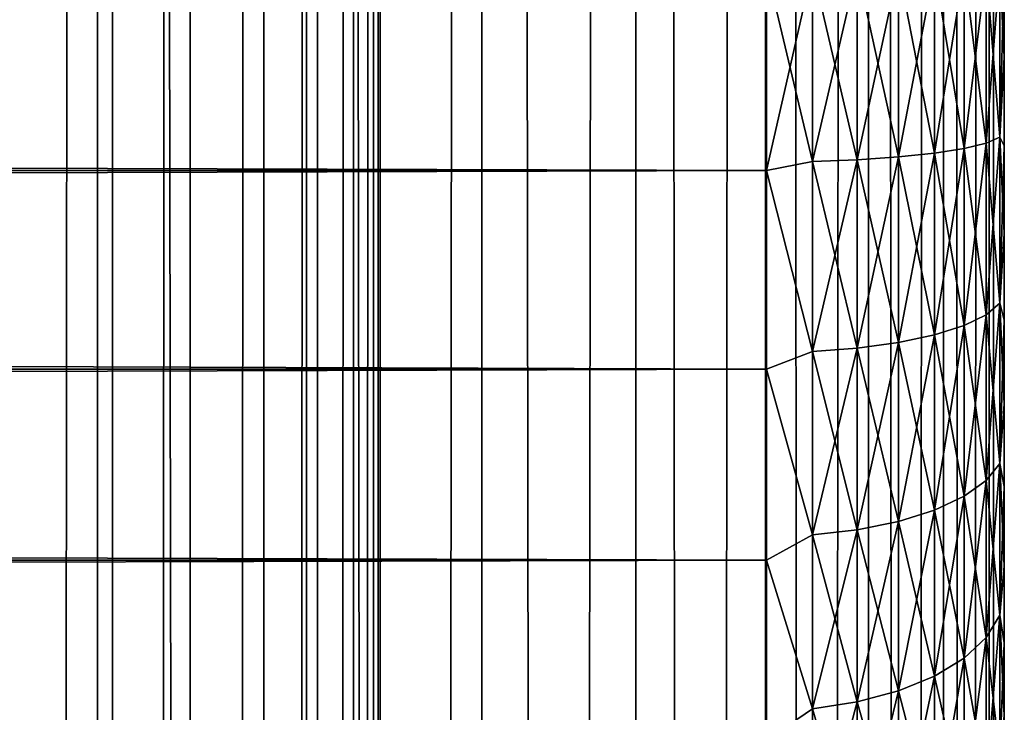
# Model space of a CAD drawing. Extents: x -265 to 265, y 0 to 1027.
# Tile 256 of 256: x 256.72 to 265, y 713.74 to 719.57. Entities that reach past the tile are written whole.
import ezdxf

# ---------------------------------------------------------------- set-up
doc = ezdxf.new("R2010")
doc.units = 0
doc.header["$LTSCALE"] = 41.718519
for name, color, linetype in [('103', 7, 'CONTINUOUS'), ('104', 7, 'CONTINUOUS'), ('17', 7, 'CONTINUOUS'), ('20', 7, 'CONTINUOUS'), ('24', 7, 'CONTINUOUS')]:
    doc.layers.add(name, color=color, linetype=linetype)

msp = doc.modelspace()

# ---------------------------------------------------------------- linework, layer by layer
at = {"layer": '103', "color": 7, "linetype": 'CONTINUOUS'}
for points in [[(255.7403, 1, 13.8582), (257.5, 1, 12.9904), (255.7403, 1019, 13.8582), (255.7403, 1, 13.8582)], [(255.7403, 1019, 13.8582), (257.5, 1, 12.9904), (257.5, 1019, 12.9904), (255.7403, 1019, 13.8582)], [(257.5, 1, 12.9904), (259.1314, 1, 11.9003), (257.5, 1019, 12.9904), (257.5, 1, 12.9904)], [(257.5, 1019, 12.9904), (259.1314, 1, 11.9003), (259.1314, 1019, 11.9003), (257.5, 1019, 12.9904)], [(259.1314, 1, 11.9003), (260.6066, 1, 10.6066), (259.1314, 1019, 11.9003), (259.1314, 1, 11.9003)], [(259.1314, 1019, 11.9003), (260.6066, 1, 10.6066), (260.6066, 1019, 10.6066), (259.1314, 1019, 11.9003)], [(260.6066, 1, 10.6066), (261.9003, 1, 9.1314), (260.6066, 1019, 10.6066), (260.6066, 1, 10.6066)], [(260.6066, 1019, 10.6066), (261.9003, 1, 9.1314), (261.9003, 1019, 9.1314), (260.6066, 1019, 10.6066)], [(261.9003, 1, 9.1314), (262.9904, 1, 7.5), (261.9003, 1019, 9.1314), (261.9003, 1, 9.1314)], [(261.9003, 1019, 9.1314), (262.9904, 1, 7.5), (262.9904, 1019, 7.5), (261.9003, 1019, 9.1314)], [(262.9904, 1, 7.5), (263.8582, 1, 5.7403), (262.9904, 1019, 7.5), (262.9904, 1, 7.5)], [(262.9904, 1019, 7.5), (263.8582, 1, 5.7403), (263.8582, 1019, 5.7403), (262.9904, 1019, 7.5)], [(263.8582, 1, 5.7403), (264.4889, 1, 3.8823), (263.8582, 1019, 5.7403), (263.8582, 1, 5.7403)], [(263.8582, 1019, 5.7403), (264.4889, 1, 3.8823), (264.4889, 1019, 3.8823), (263.8582, 1019, 5.7403)], [(264.4889, 1, 3.8823), (264.8717, 1, 1.9579), (264.4889, 1019, 3.8823), (264.4889, 1, 3.8823)], [(264.4889, 1019, 3.8823), (264.8717, 1, 1.9579), (264.8717, 1019, 1.9579), (264.4889, 1019, 3.8823)], [(264.8717, 1, 1.9579), (265, 1), (264.8717, 1019, 1.9579), (264.8717, 1, 1.9579)], [(264.8717, 1019, 1.9579), (265, 1), (265, 1019), (264.8717, 1019, 1.9579)]]:
    msp.add_3dface(points, dxfattribs=at)
at = {"layer": '104', "color": 7, "linetype": 'CONTINUOUS'}
for points in [[(260.6066, 1019, -10.6066), (260.6066, 1, -10.6066), (259.75, 20, -11.399), (260.6066, 1019, -10.6066)], [(259.75, 1000, -11.399), (260.6066, 1019, -10.6066), (259.75, 20, -11.399), (259.75, 1000, -11.399)], [(261.9003, 1, -9.1314), (260.6066, 1, -10.6066), (261.9003, 1019, -9.1314), (261.9003, 1, -9.1314)], [(261.9003, 1019, -9.1314), (260.6066, 1, -10.6066), (260.6066, 1019, -10.6066), (261.9003, 1019, -9.1314)], [(262.9904, 1, -7.5), (261.9003, 1, -9.1314), (262.9904, 1019, -7.5), (262.9904, 1, -7.5)], [(262.9904, 1019, -7.5), (261.9003, 1, -9.1314), (261.9003, 1019, -9.1314), (262.9904, 1019, -7.5)], [(263.8582, 1, -5.7403), (262.9904, 1, -7.5), (263.8582, 1019, -5.7403), (263.8582, 1, -5.7403)], [(263.8582, 1019, -5.7403), (262.9904, 1, -7.5), (262.9904, 1019, -7.5), (263.8582, 1019, -5.7403)], [(264.4889, 1, -3.8823), (263.8582, 1, -5.7403), (264.4889, 1019, -3.8823), (264.4889, 1, -3.8823)], [(264.4889, 1019, -3.8823), (263.8582, 1, -5.7403), (263.8582, 1019, -5.7403), (264.4889, 1019, -3.8823)], [(264.8717, 1, -1.9579), (264.4889, 1, -3.8823), (264.8717, 1019, -1.9579), (264.8717, 1, -1.9579)], [(264.8717, 1019, -1.9579), (264.4889, 1, -3.8823), (264.4889, 1019, -3.8823), (264.8717, 1019, -1.9579)], [(265, 1019), (265, 1), (264.8717, 1, -1.9579), (265, 1019)], [(265, 1019), (264.8717, 1, -1.9579), (264.8717, 1019, -1.9579), (265, 1019)], [(259.6951, 998.9668, -11.4457), (259.75, 1000, -11.399), (259.6951, 21.0333, -11.4457), (259.6951, 998.9668, -11.4457)], [(259.6951, 21.0333, -11.4457), (259.75, 1000, -11.399), (259.75, 20, -11.399), (259.6951, 21.0333, -11.4457)], [(259.525, 997.9175, -11.5877), (259.6951, 998.9668, -11.4457), (259.525, 22.0825, -11.5877), (259.525, 997.9175, -11.5877)], [(259.525, 22.0825, -11.5877), (259.6951, 998.9668, -11.4457), (259.6951, 21.0333, -11.4457), (259.525, 22.0825, -11.5877)], [(259.2244, 996.842, -11.8284), (259.525, 997.9175, -11.5877), (259.2244, 23.1581, -11.8284), (259.2244, 996.842, -11.8284)], [(259.2244, 23.1581, -11.8284), (259.525, 997.9175, -11.5877), (259.525, 22.0825, -11.5877), (259.2244, 23.1581, -11.8284)], [(258.7723, 995.7446, -12.1674), (259.2244, 996.842, -11.8284), (258.7723, 24.2554, -12.1674), (258.7723, 995.7446, -12.1674)], [(258.7723, 24.2554, -12.1674), (259.2244, 996.842, -11.8284), (259.2244, 23.1581, -11.8284), (258.7723, 24.2554, -12.1674)], [(258.1533, 994.6534, -12.5906), (258.7723, 995.7446, -12.1674), (258.1533, 25.3466, -12.5906), (258.1533, 994.6534, -12.5906)], [(258.1533, 25.3466, -12.5906), (258.7723, 995.7446, -12.1674), (258.7723, 24.2554, -12.1674), (258.1533, 25.3466, -12.5906)], [(257.3737, 993.621, -13.0625), (258.1533, 994.6534, -12.5906), (257.3737, 26.379, -13.0625), (257.3737, 993.621, -13.0625)], [(257.3737, 26.379, -13.0625), (258.1533, 994.6534, -12.5906), (258.1533, 25.3466, -12.5906), (257.3737, 26.379, -13.0625)], [(256.4613, 992.6984, -13.537), (257.3737, 993.621, -13.0625), (256.4613, 27.3016, -13.537), (256.4613, 992.6984, -13.537)], [(256.4613, 27.3016, -13.537), (257.3737, 993.621, -13.0625), (257.3737, 26.379, -13.0625), (256.4613, 27.3016, -13.537)]]:
    msp.add_3dface(points, dxfattribs=at)
at = {"layer": '17', "color": 7, "linetype": 'CONTINUOUS'}
for points in [[(265, 720, 17), (265, 720, 38), (265, 719.251, 37.9733), (265, 720, 17)], [(265, 719.251, 17.0267), (265, 720, 17), (265, 719.251, 37.9733), (265, 719.251, 17.0267)], [(265, 718.5057, 17.1069), (265, 719.251, 17.0267), (265, 718.5057, 37.8931), (265, 718.5057, 17.1069)], [(265, 718.5057, 37.8931), (265, 719.251, 17.0267), (265, 719.251, 37.9733), (265, 718.5057, 37.8931)], [(265, 717.7681, 17.2399), (265, 718.5057, 17.1069), (265, 717.7681, 37.7601), (265, 717.7681, 17.2399)], [(265, 717.7681, 37.7601), (265, 718.5057, 17.1069), (265, 718.5057, 37.8931), (265, 717.7681, 37.7601)], [(265, 717.0419, 17.4253), (265, 717.7681, 17.2399), (265, 717.0419, 37.5747), (265, 717.0419, 17.4253)], [(265, 717.0419, 37.5747), (265, 717.7681, 17.2399), (265, 717.7681, 37.7601), (265, 717.0419, 37.5747)], [(265, 716.3307, 17.662), (265, 717.0419, 17.4253), (265, 716.3307, 37.338), (265, 716.3307, 17.662)], [(265, 716.3307, 37.338), (265, 717.0419, 17.4253), (265, 717.0419, 37.5747), (265, 716.3307, 37.338)], [(265, 715.6382, 17.9488), (265, 716.3307, 17.662), (265, 715.6382, 37.0512), (265, 715.6382, 17.9488)], [(265, 715.6382, 37.0512), (265, 716.3307, 17.662), (265, 716.3307, 37.338), (265, 715.6382, 37.0512)], [(265, 714.9679, 18.2844), (265, 715.6382, 17.9488), (265, 714.9679, 36.7156), (265, 714.9679, 18.2844)], [(265, 714.9679, 36.7156), (265, 715.6382, 17.9488), (265, 715.6382, 37.0512), (265, 714.9679, 36.7156)], [(265, 714.3233, 18.6668), (265, 714.9679, 18.2844), (265, 714.3233, 36.3332), (265, 714.3233, 18.6668)], [(265, 714.3233, 36.3332), (265, 714.9679, 18.2844), (265, 714.9679, 36.7156), (265, 714.3233, 36.3332)], [(265, 713.7076, 19.0943), (265, 714.3233, 18.6668), (265, 713.7076, 35.9057), (265, 713.7076, 19.0943)], [(265, 713.7076, 35.9057), (265, 714.3233, 18.6668), (265, 714.3233, 36.3332), (265, 713.7076, 35.9057)]]:
    msp.add_3dface(points, dxfattribs=at)
at = {"layer": '20', "color": 7, "linetype": 'CONTINUOUS'}
for points in [[(263, 720, 40), (-263, 720, 40), (-263, 718.2979, 39.8836), (263, 720, 40)], [(-263, 720, 15), (263, 720, 15), (263, 718.2979, 15.1164), (-263, 720, 15)], [(-263, 718.2979, 15.1164), (-263, 720, 15), (263, 718.2979, 15.1164), (-263, 718.2979, 15.1164)], [(263, 720, 40), (-263, 718.2979, 39.8836), (263, 718.2979, 39.8836), (263, 720, 40)], [(-263, 716.6275, 15.4635), (-263, 718.2979, 15.1164), (263, 716.6275, 15.4635), (-263, 716.6275, 15.4635)], [(263, 716.6275, 15.4635), (-263, 718.2979, 15.1164), (263, 718.2979, 15.1164), (263, 716.6275, 15.4635)], [(-263, 718.2979, 39.8836), (-263, 716.6275, 39.5365), (263, 718.2979, 39.8836), (-263, 718.2979, 39.8836)], [(263, 718.2979, 39.8836), (-263, 716.6275, 39.5365), (263, 716.6275, 39.5365), (263, 718.2979, 39.8836)], [(-263, 715.02, 16.0349), (-263, 716.6275, 15.4635), (263, 715.02, 16.0349), (-263, 715.02, 16.0349)], [(263, 715.02, 16.0349), (-263, 716.6275, 15.4635), (263, 716.6275, 15.4635), (263, 715.02, 16.0349)], [(-263, 716.6275, 39.5365), (-263, 715.02, 38.9651), (263, 716.6275, 39.5365), (-263, 716.6275, 39.5365)], [(263, 716.6275, 39.5365), (-263, 715.02, 38.9651), (263, 715.02, 38.9651), (263, 716.6275, 39.5365)], [(-263, 713.5052, 16.8198), (-263, 715.02, 16.0349), (263, 713.5052, 16.8198), (-263, 713.5052, 16.8198)], [(263, 713.5052, 16.8198), (-263, 715.02, 16.0349), (263, 715.02, 16.0349), (263, 713.5052, 16.8198)], [(-263, 715.02, 38.9651), (-263, 713.5052, 38.1802), (263, 715.02, 38.9651), (-263, 715.02, 38.9651)], [(263, 715.02, 38.9651), (-263, 713.5052, 38.1802), (263, 713.5052, 38.1802), (263, 715.02, 38.9651)]]:
    msp.add_3dface(points, dxfattribs=at)
at = {"layer": '24', "color": 7, "linetype": 'CONTINUOUS'}
for points in [[(263, 718.2979, 15.1164), (263, 720, 15), (263.3879, 718.3734, 15.1446), (263, 718.2979, 15.1164)], [(263, 720, 15), (263.3879, 720, 15.038), (263.3879, 718.3734, 15.1446), (263, 720, 15)], [(263, 720, 40), (263, 718.2979, 39.8836), (263.3879, 720, 39.962), (263, 720, 40)], [(263, 718.2979, 39.8836), (263.3879, 718.3734, 39.8554), (263.3879, 720, 39.962), (263, 718.2979, 39.8836)], [(263.7636, 720, 15.1515), (263.7636, 718.3882, 15.2571), (263.3879, 720, 15.038), (263.7636, 720, 15.1515)], [(263.3879, 720, 15.038), (263.7636, 718.3882, 15.2571), (263.3879, 718.3734, 15.1446), (263.3879, 720, 15.038)], [(263.7636, 718.3882, 39.7429), (263.7636, 720, 39.8485), (263.3879, 718.3734, 39.8554), (263.7636, 718.3882, 39.7429)], [(263.3879, 718.3734, 39.8554), (263.7636, 720, 39.8485), (263.3879, 720, 39.962), (263.3879, 718.3734, 39.8554)], [(264.1098, 720, 15.3362), (264.1098, 718.4123, 15.4403), (263.7636, 720, 15.1515), (264.1098, 720, 15.3362)], [(263.7636, 720, 15.1515), (264.1098, 718.4123, 15.4403), (263.7636, 718.3882, 15.2571), (263.7636, 720, 15.1515)], [(264.1098, 718.4123, 39.5597), (264.1098, 720, 39.6638), (263.7636, 718.3882, 39.7429), (264.1098, 718.4123, 39.5597)], [(263.7636, 718.3882, 39.7429), (264.1098, 720, 39.6638), (263.7636, 720, 39.8485), (263.7636, 718.3882, 39.7429)], [(264.4134, 720, 15.585), (264.4134, 718.4448, 15.6869), (264.1098, 720, 15.3362), (264.4134, 720, 15.585)], [(264.1098, 720, 15.3362), (264.4134, 718.4448, 15.6869), (264.1098, 718.4123, 15.4403), (264.1098, 720, 15.3362)], [(264.4134, 718.4448, 39.3131), (264.4134, 720, 39.415), (264.1098, 718.4123, 39.5597), (264.4134, 718.4448, 39.3131)], [(264.1098, 718.4123, 39.5597), (264.4134, 720, 39.415), (264.1098, 720, 39.6638), (264.1098, 718.4123, 39.5597)], [(264.6625, 720, 15.8882), (264.6625, 718.4844, 15.9875), (264.4134, 720, 15.585), (264.6625, 720, 15.8882)], [(264.4134, 720, 15.585), (264.6625, 718.4844, 15.9875), (264.4134, 718.4448, 15.6869), (264.4134, 720, 15.585)], [(264.6625, 718.4844, 39.0125), (264.6625, 720, 39.1118), (264.4134, 718.4448, 39.3131), (264.6625, 718.4844, 39.0125)], [(264.4134, 718.4448, 39.3131), (264.6625, 720, 39.1118), (264.4134, 720, 39.415), (264.4134, 718.4448, 39.3131)], [(264.8476, 720, 16.2343), (264.8476, 718.5295, 16.3307), (264.6625, 720, 15.8882), (264.8476, 720, 16.2343)], [(264.6625, 720, 15.8882), (264.8476, 718.5295, 16.3307), (264.6625, 718.4844, 15.9875), (264.6625, 720, 15.8882)], [(264.8476, 718.5295, 38.6693), (264.8476, 720, 38.7657), (264.6625, 718.4844, 39.0125), (264.8476, 718.5295, 38.6693)], [(264.6625, 718.4844, 39.0125), (264.8476, 720, 38.7657), (264.6625, 720, 39.1118), (264.6625, 718.4844, 39.0125)], [(264.9616, 720, 16.6098), (264.9616, 718.5785, 16.703), (264.8476, 720, 16.2343), (264.9616, 720, 16.6098)], [(264.8476, 720, 16.2343), (264.9616, 718.5785, 16.703), (264.8476, 718.5295, 16.3307), (264.8476, 720, 16.2343)], [(264.9616, 718.5785, 38.297), (264.9616, 720, 38.3902), (264.8476, 718.5295, 38.6693), (264.9616, 718.5785, 38.297)], [(264.8476, 718.5295, 38.6693), (264.9616, 720, 38.3902), (264.8476, 720, 38.7657), (264.8476, 718.5295, 38.6693)], [(265, 719.251, 37.9733), (265, 720, 38), (264.9616, 718.5785, 38.297), (265, 719.251, 37.9733)], [(264.9616, 718.5785, 38.297), (265, 720, 38), (264.9616, 720, 38.3902), (264.9616, 718.5785, 38.297)], [(265, 720, 17), (265, 719.251, 17.0267), (264.9616, 720, 16.6098), (265, 720, 17)], [(264.9616, 720, 16.6098), (265, 719.251, 17.0267), (264.9616, 718.5785, 16.703), (264.9616, 720, 16.6098)], [(265, 719.251, 17.0267), (265, 718.5057, 17.1069), (264.9616, 718.5785, 16.703), (265, 719.251, 17.0267)], [(265, 718.5057, 37.8931), (265, 719.251, 37.9733), (264.9616, 718.5785, 38.297), (265, 718.5057, 37.8931)], [(264.9616, 718.5785, 16.703), (264.9616, 717.1814, 16.9809), (264.8476, 718.5295, 16.3307), (264.9616, 718.5785, 16.703)], [(264.9616, 717.1814, 38.0191), (264.9616, 718.5785, 38.297), (264.8476, 717.0842, 38.3819), (264.9616, 717.1814, 38.0191)], [(264.8476, 717.0842, 38.3819), (264.9616, 718.5785, 38.297), (264.8476, 718.5295, 38.6693), (264.8476, 717.0842, 38.3819)], [(265, 718.5057, 17.1069), (265, 717.7681, 17.2399), (264.9616, 718.5785, 16.703), (265, 718.5057, 17.1069)], [(264.9616, 718.5785, 16.703), (265, 717.7681, 17.2399), (264.9616, 717.1814, 16.9809), (264.9616, 718.5785, 16.703)], [(264.9616, 717.1814, 38.0191), (265, 718.5057, 37.8931), (264.9616, 718.5785, 38.297), (264.9616, 717.1814, 38.0191)], [(264.6625, 718.4844, 15.9875), (264.6625, 716.9946, 16.2839), (264.4134, 718.4448, 15.6869), (264.6625, 718.4844, 15.9875)], [(264.6625, 716.9946, 38.7161), (264.6625, 718.4844, 39.0125), (264.4134, 716.9162, 39.0091), (264.6625, 716.9946, 38.7161)], [(264.4134, 716.9162, 39.0091), (264.6625, 718.4844, 39.0125), (264.4134, 718.4448, 39.3131), (264.4134, 716.9162, 39.0091)], [(264.8476, 718.5295, 16.3307), (264.8476, 717.0842, 16.6181), (264.6625, 718.4844, 15.9875), (264.8476, 718.5295, 16.3307)], [(264.8476, 717.0842, 38.3819), (264.8476, 718.5295, 38.6693), (264.6625, 716.9946, 38.7161), (264.8476, 717.0842, 38.3819)], [(264.6625, 716.9946, 38.7161), (264.8476, 718.5295, 38.6693), (264.6625, 718.4844, 39.0125), (264.6625, 716.9946, 38.7161)], [(264.6625, 718.4844, 15.9875), (264.8476, 717.0842, 16.6181), (264.6625, 716.9946, 16.2839), (264.6625, 718.4844, 15.9875)], [(264.8476, 718.5295, 16.3307), (264.9616, 717.1814, 16.9809), (264.8476, 717.0842, 16.6181), (264.8476, 718.5295, 16.3307)], [(265, 717.7681, 37.7601), (265, 718.5057, 37.8931), (264.9616, 717.1814, 38.0191), (265, 717.7681, 37.7601)], [(264.1098, 718.4123, 15.4403), (264.1098, 716.8518, 15.7507), (263.7636, 718.3882, 15.2571), (264.1098, 718.4123, 15.4403)], [(264.1098, 716.8518, 39.2493), (264.1098, 718.4123, 39.5597), (263.7636, 716.804, 39.4277), (264.1098, 716.8518, 39.2493)], [(263.7636, 716.804, 39.4277), (264.1098, 718.4123, 39.5597), (263.7636, 718.3882, 39.7429), (263.7636, 716.804, 39.4277)], [(264.4134, 718.4448, 15.6869), (264.4134, 716.9162, 15.9909), (264.1098, 718.4123, 15.4403), (264.4134, 718.4448, 15.6869)], [(264.4134, 716.9162, 39.0091), (264.4134, 718.4448, 39.3131), (264.1098, 716.8518, 39.2493), (264.4134, 716.9162, 39.0091)], [(264.1098, 716.8518, 39.2493), (264.4134, 718.4448, 39.3131), (264.1098, 718.4123, 39.5597), (264.1098, 716.8518, 39.2493)], [(264.1098, 718.4123, 15.4403), (264.4134, 716.9162, 15.9909), (264.1098, 716.8518, 15.7507), (264.1098, 718.4123, 15.4403)], [(264.4134, 718.4448, 15.6869), (264.6625, 716.9946, 16.2839), (264.4134, 716.9162, 15.9909), (264.4134, 718.4448, 15.6869)], [(263, 718.2979, 39.8836), (263.3879, 716.7746, 39.5374), (263.3879, 718.3734, 39.8554), (263, 718.2979, 39.8836)], [(263, 718.2979, 15.1164), (263.3879, 718.3734, 15.1446), (263.3879, 716.7746, 15.4626), (263, 718.2979, 15.1164)], [(263.7636, 718.3882, 15.2571), (263.7636, 716.804, 15.5723), (263.3879, 718.3734, 15.1446), (263.7636, 718.3882, 15.2571)], [(263.7636, 716.804, 39.4277), (263.7636, 718.3882, 39.7429), (263.3879, 716.7746, 39.5374), (263.7636, 716.804, 39.4277)], [(263.3879, 716.7746, 39.5374), (263.7636, 718.3882, 39.7429), (263.3879, 718.3734, 39.8554), (263.3879, 716.7746, 39.5374)], [(263.3879, 718.3734, 15.1446), (263.7636, 716.804, 15.5723), (263.3879, 716.7746, 15.4626), (263.3879, 718.3734, 15.1446)], [(263.7636, 718.3882, 15.2571), (264.1098, 716.8518, 15.7507), (263.7636, 716.804, 15.5723), (263.7636, 718.3882, 15.2571)], [(263, 718.2979, 39.8836), (263, 716.6275, 39.5365), (263.3879, 716.7746, 39.5374), (263, 718.2979, 39.8836)], [(263, 716.6275, 15.4635), (263, 718.2979, 15.1164), (263.3879, 716.7746, 15.4626), (263, 716.6275, 15.4635)], [(265, 717.7681, 17.2399), (265, 717.0419, 17.4253), (264.9616, 717.1814, 16.9809), (265, 717.7681, 17.2399)], [(265, 717.0419, 37.5747), (265, 717.7681, 37.7601), (264.9616, 717.1814, 38.0191), (265, 717.0419, 37.5747)], [(264.9616, 717.1814, 16.9809), (264.9616, 715.8325, 17.4388), (264.8476, 717.0842, 16.6181), (264.9616, 717.1814, 16.9809)], [(264.9616, 715.8325, 37.5612), (264.9616, 717.1814, 38.0191), (264.8476, 715.6888, 37.9082), (264.9616, 715.8325, 37.5612)], [(264.8476, 715.6888, 37.9082), (264.9616, 717.1814, 38.0191), (264.8476, 717.0842, 38.3819), (264.8476, 715.6888, 37.9082)], [(265, 717.0419, 17.4253), (265, 716.3307, 17.662), (264.9616, 717.1814, 16.9809), (265, 717.0419, 17.4253)], [(264.9616, 717.1814, 16.9809), (265, 716.3307, 17.662), (264.9616, 715.8325, 17.4388), (264.9616, 717.1814, 16.9809)], [(264.9616, 715.8325, 37.5612), (265, 717.0419, 37.5747), (264.9616, 717.1814, 38.0191), (264.9616, 715.8325, 37.5612)], [(264.8476, 717.0842, 16.6181), (264.8476, 715.6888, 17.0918), (264.6625, 716.9946, 16.2839), (264.8476, 717.0842, 16.6181)], [(264.8476, 715.6888, 37.9082), (264.8476, 717.0842, 38.3819), (264.6625, 715.5564, 38.2279), (264.8476, 715.6888, 37.9082)], [(264.6625, 715.5564, 38.2279), (264.8476, 717.0842, 38.3819), (264.6625, 716.9946, 38.7161), (264.6625, 715.5564, 38.2279)], [(264.8476, 717.0842, 16.6181), (264.9616, 715.8325, 17.4388), (264.8476, 715.6888, 17.0918), (264.8476, 717.0842, 16.6181)], [(264.6625, 716.9946, 16.2839), (264.6625, 715.5564, 16.7721), (264.4134, 716.9162, 15.9909), (264.6625, 716.9946, 16.2839)], [(264.6625, 715.5564, 38.2279), (264.6625, 716.9946, 38.7161), (264.4134, 715.4403, 38.5081), (264.6625, 715.5564, 38.2279)], [(264.4134, 715.4403, 38.5081), (264.6625, 716.9946, 38.7161), (264.4134, 716.9162, 39.0091), (264.4134, 715.4403, 38.5081)], [(264.6625, 716.9946, 16.2839), (264.8476, 715.6888, 17.0918), (264.6625, 715.5564, 16.7721), (264.6625, 716.9946, 16.2839)], [(265, 716.3307, 37.338), (265, 717.0419, 37.5747), (264.9616, 715.8325, 37.5612), (265, 716.3307, 37.338)], [(264.4134, 716.9162, 15.9909), (264.4134, 715.4403, 16.4919), (264.1098, 716.8518, 15.7507), (264.4134, 716.9162, 15.9909)], [(264.4134, 715.4403, 38.5081), (264.4134, 716.9162, 39.0091), (264.1098, 715.3451, 38.7379), (264.4134, 715.4403, 38.5081)], [(264.1098, 715.3451, 38.7379), (264.4134, 716.9162, 39.0091), (264.1098, 716.8518, 39.2493), (264.1098, 715.3451, 38.7379)], [(264.4134, 716.9162, 15.9909), (264.6625, 715.5564, 16.7721), (264.4134, 715.4403, 16.4919), (264.4134, 716.9162, 15.9909)], [(264.1098, 716.8518, 15.7507), (264.1098, 715.3451, 16.2621), (263.7636, 716.804, 15.5723), (264.1098, 716.8518, 15.7507)], [(264.1098, 715.3451, 38.7379), (264.1098, 716.8518, 39.2493), (263.7636, 715.2744, 38.9085), (264.1098, 715.3451, 38.7379)], [(263.7636, 715.2744, 38.9085), (264.1098, 716.8518, 39.2493), (263.7636, 716.804, 39.4277), (263.7636, 715.2744, 38.9085)], [(264.1098, 716.8518, 15.7507), (264.4134, 715.4403, 16.4919), (264.1098, 715.3451, 16.2621), (264.1098, 716.8518, 15.7507)], [(263, 716.6275, 39.5365), (263.3879, 715.231, 39.0134), (263.3879, 716.7746, 39.5374), (263, 716.6275, 39.5365)], [(263, 716.6275, 15.4635), (263.3879, 716.7746, 15.4626), (263.3879, 715.231, 15.9866), (263, 716.6275, 15.4635)], [(263.7636, 716.804, 15.5723), (263.7636, 715.2744, 16.0915), (263.3879, 716.7746, 15.4626), (263.7636, 716.804, 15.5723)], [(263.7636, 715.2744, 38.9085), (263.7636, 716.804, 39.4277), (263.3879, 715.231, 39.0134), (263.7636, 715.2744, 38.9085)], [(263.3879, 715.231, 39.0134), (263.7636, 716.804, 39.4277), (263.3879, 716.7746, 39.5374), (263.3879, 715.231, 39.0134)], [(263.3879, 716.7746, 15.4626), (263.7636, 715.2744, 16.0915), (263.3879, 715.231, 15.9866), (263.3879, 716.7746, 15.4626)], [(263.7636, 716.804, 15.5723), (264.1098, 715.3451, 16.2621), (263.7636, 715.2744, 16.0915), (263.7636, 716.804, 15.5723)], [(263, 716.6275, 39.5365), (263, 715.02, 38.9651), (263.3879, 715.231, 39.0134), (263, 716.6275, 39.5365)], [(263, 715.02, 16.0349), (263, 716.6275, 15.4635), (263.3879, 715.231, 15.9866), (263, 715.02, 16.0349)], [(265, 716.3307, 17.662), (265, 715.6382, 17.9488), (264.9616, 715.8325, 17.4388), (265, 716.3307, 17.662)], [(265, 715.6382, 37.0512), (265, 716.3307, 37.338), (264.9616, 715.8325, 37.5612), (265, 715.6382, 37.0512)], [(264.9616, 715.8325, 17.4388), (264.9616, 714.5549, 18.0688), (264.8476, 715.6888, 17.0918), (264.9616, 715.8325, 17.4388)], [(264.9616, 714.5549, 36.9312), (264.9616, 715.8325, 37.5612), (264.8476, 714.3671, 37.2564), (264.9616, 714.5549, 36.9312)], [(264.8476, 714.3671, 37.2564), (264.9616, 715.8325, 37.5612), (264.8476, 715.6888, 37.9082), (264.8476, 714.3671, 37.2564)], [(265, 715.6382, 17.9488), (265, 714.9679, 18.2844), (264.9616, 715.8325, 17.4388), (265, 715.6382, 17.9488)], [(264.9616, 715.8325, 17.4388), (265, 714.9679, 18.2844), (264.9616, 714.5549, 18.0688), (264.9616, 715.8325, 17.4388)], [(264.9616, 714.5549, 36.9312), (265, 715.6382, 37.0512), (264.9616, 715.8325, 37.5612), (264.9616, 714.5549, 36.9312)], [(264.8476, 715.6888, 17.0918), (264.8476, 714.3671, 17.7436), (264.6625, 715.5564, 16.7721), (264.8476, 715.6888, 17.0918)], [(264.8476, 714.3671, 37.2564), (264.8476, 715.6888, 37.9082), (264.6625, 714.1941, 37.5561), (264.8476, 714.3671, 37.2564)], [(264.6625, 714.1941, 37.5561), (264.8476, 715.6888, 37.9082), (264.6625, 715.5564, 38.2279), (264.6625, 714.1941, 37.5561)], [(264.8476, 715.6888, 17.0918), (264.9616, 714.5549, 18.0688), (264.8476, 714.3671, 17.7436), (264.8476, 715.6888, 17.0918)], [(265, 714.9679, 36.7156), (265, 715.6382, 37.0512), (264.9616, 714.5549, 36.9312), (265, 714.9679, 36.7156)], [(264.6625, 715.5564, 16.7721), (264.6625, 714.1941, 17.4439), (264.4134, 715.4403, 16.4919), (264.6625, 715.5564, 16.7721)], [(264.6625, 714.1941, 37.5561), (264.6625, 715.5564, 38.2279), (264.4134, 714.0425, 37.8187), (264.6625, 714.1941, 37.5561)], [(264.4134, 714.0425, 37.8187), (264.6625, 715.5564, 38.2279), (264.4134, 715.4403, 38.5081), (264.4134, 714.0425, 37.8187)], [(264.6625, 715.5564, 16.7721), (264.8476, 714.3671, 17.7436), (264.6625, 714.1941, 17.4439), (264.6625, 715.5564, 16.7721)], [(264.4134, 715.4403, 16.4919), (264.4134, 714.0425, 17.1813), (264.1098, 715.3451, 16.2621), (264.4134, 715.4403, 16.4919)], [(264.4134, 714.0425, 37.8187), (264.4134, 715.4403, 38.5081), (264.1098, 713.9181, 38.0342), (264.4134, 714.0425, 37.8187)], [(264.1098, 713.9181, 38.0342), (264.4134, 715.4403, 38.5081), (264.1098, 715.3451, 38.7379), (264.1098, 713.9181, 38.0342)], [(264.4134, 715.4403, 16.4919), (264.6625, 714.1941, 17.4439), (264.4134, 714.0425, 17.1813), (264.4134, 715.4403, 16.4919)], [(264.1098, 715.3451, 16.2621), (264.1098, 713.9181, 16.9658), (263.7636, 715.2744, 16.0915), (264.1098, 715.3451, 16.2621)], [(264.1098, 713.9181, 38.0342), (264.1098, 715.3451, 38.7379), (263.7636, 713.8257, 38.1941), (264.1098, 713.9181, 38.0342)], [(263.7636, 713.8257, 38.1941), (264.1098, 715.3451, 38.7379), (263.7636, 715.2744, 38.9085), (263.7636, 713.8257, 38.1941)], [(264.1098, 715.3451, 16.2621), (264.4134, 714.0425, 17.1813), (264.1098, 713.9181, 16.9658), (264.1098, 715.3451, 16.2621)], [(263.7636, 715.2744, 16.0915), (263.7636, 713.8257, 16.8059), (263.3879, 715.231, 15.9866), (263.7636, 715.2744, 16.0915)], [(263.7636, 713.8257, 38.1941), (263.7636, 715.2744, 38.9085), (263.3879, 713.769, 38.2924), (263.7636, 713.8257, 38.1941)], [(263.3879, 713.769, 38.2924), (263.7636, 715.2744, 38.9085), (263.3879, 715.231, 39.0134), (263.3879, 713.769, 38.2924)], [(263.7636, 715.2744, 16.0915), (264.1098, 713.9181, 16.9658), (263.7636, 713.8257, 16.8059), (263.7636, 715.2744, 16.0915)], [(263, 715.02, 38.9651), (263.3879, 713.769, 38.2924), (263.3879, 715.231, 39.0134), (263, 715.02, 38.9651)], [(263, 715.02, 16.0349), (263.3879, 715.231, 15.9866), (263.3879, 713.769, 16.7076), (263, 715.02, 16.0349)], [(263.3879, 715.231, 15.9866), (263.7636, 713.8257, 16.8059), (263.3879, 713.769, 16.7076), (263.3879, 715.231, 15.9866)], [(263, 715.02, 38.9651), (263, 713.5052, 38.1802), (263.3879, 713.769, 38.2924), (263, 715.02, 38.9651)], [(263, 713.5052, 16.8198), (263, 715.02, 16.0349), (263.3879, 713.769, 16.7076), (263, 713.5052, 16.8198)], [(265, 714.9679, 18.2844), (265, 714.3233, 18.6668), (264.9616, 714.5549, 18.0688), (265, 714.9679, 18.2844)], [(265, 714.3233, 36.3332), (265, 714.9679, 36.7156), (264.9616, 714.5549, 36.9312), (265, 714.3233, 36.3332)], [(264.9616, 714.5549, 18.0688), (264.9616, 713.3705, 18.8602), (264.8476, 714.3671, 17.7436), (264.9616, 714.5549, 18.0688)], [(264.9616, 713.3705, 36.1398), (264.9616, 714.5549, 36.9312), (264.8476, 713.1419, 36.4377), (264.9616, 713.3705, 36.1398)], [(264.8476, 713.1419, 36.4377), (264.9616, 714.5549, 36.9312), (264.8476, 714.3671, 37.2564), (264.8476, 713.1419, 36.4377)], [(265, 714.3233, 18.6668), (265, 713.7076, 19.0943), (264.9616, 714.5549, 18.0688), (265, 714.3233, 18.6668)], [(264.9616, 714.5549, 18.0688), (265, 713.7076, 19.0943), (264.9616, 713.3705, 18.8602), (264.9616, 714.5549, 18.0688)], [(264.9616, 713.3705, 36.1398), (265, 714.3233, 36.3332), (264.9616, 714.5549, 36.9312), (264.9616, 713.3705, 36.1398)], [(264.8476, 714.3671, 17.7436), (264.8476, 713.1419, 18.5623), (264.6625, 714.1941, 17.4439), (264.8476, 714.3671, 17.7436)], [(264.8476, 713.1419, 36.4377), (264.8476, 714.3671, 37.2564), (264.6625, 712.9312, 36.7123), (264.8476, 713.1419, 36.4377)], [(264.6625, 712.9312, 36.7123), (264.8476, 714.3671, 37.2564), (264.6625, 714.1941, 37.5561), (264.6625, 712.9312, 36.7123)], [(264.8476, 714.3671, 17.7436), (264.9616, 713.3705, 18.8602), (264.8476, 713.1419, 18.5623), (264.8476, 714.3671, 17.7436)], [(265, 713.7076, 35.9057), (265, 714.3233, 36.3332), (264.9616, 713.3705, 36.1398), (265, 713.7076, 35.9057)], [(264.6625, 714.1941, 17.4439), (264.6625, 712.9312, 18.2877), (264.4134, 714.0425, 17.1813), (264.6625, 714.1941, 17.4439)], [(264.6625, 712.9312, 36.7123), (264.6625, 714.1941, 37.5561), (264.4134, 712.7466, 36.9528), (264.6625, 712.9312, 36.7123)], [(264.4134, 712.7466, 36.9528), (264.6625, 714.1941, 37.5561), (264.4134, 714.0425, 37.8187), (264.4134, 712.7466, 36.9528)], [(264.6625, 714.1941, 17.4439), (264.8476, 713.1419, 18.5623), (264.6625, 712.9312, 18.2877), (264.6625, 714.1941, 17.4439)], [(264.4134, 714.0425, 17.1813), (264.4134, 712.7466, 18.0472), (264.1098, 713.9181, 16.9658), (264.4134, 714.0425, 17.1813)], [(264.4134, 712.7466, 36.9528), (264.4134, 714.0425, 37.8187), (264.1098, 712.5951, 37.1502), (264.4134, 712.7466, 36.9528)], [(264.1098, 712.5951, 37.1502), (264.4134, 714.0425, 37.8187), (264.1098, 713.9181, 38.0342), (264.1098, 712.5951, 37.1502)], [(264.4134, 714.0425, 17.1813), (264.6625, 712.9312, 18.2877), (264.4134, 712.7466, 18.0472), (264.4134, 714.0425, 17.1813)], [(264.1098, 713.9181, 16.9658), (264.1098, 712.5951, 17.8498), (263.7636, 713.8257, 16.8059), (264.1098, 713.9181, 16.9658)], [(264.1098, 712.5951, 37.1502), (264.1098, 713.9181, 38.0342), (263.7636, 712.4827, 37.2967), (264.1098, 712.5951, 37.1502)], [(263.7636, 712.4827, 37.2967), (264.1098, 713.9181, 38.0342), (263.7636, 713.8257, 38.1941), (263.7636, 712.4827, 37.2967)], [(264.1098, 713.9181, 16.9658), (264.4134, 712.7466, 18.0472), (264.1098, 712.5951, 17.8498), (264.1098, 713.9181, 16.9658)], [(263, 713.5052, 38.1802), (263.3879, 712.4136, 37.3868), (263.3879, 713.769, 38.2924), (263, 713.5052, 38.1802)], [(263, 713.5052, 16.8198), (263.3879, 713.769, 16.7076), (263.3879, 712.4136, 17.6132), (263, 713.5052, 16.8198)], [(263.7636, 713.8257, 16.8059), (263.7636, 712.4827, 17.7033), (263.3879, 713.769, 16.7076), (263.7636, 713.8257, 16.8059)], [(263.7636, 712.4827, 37.2967), (263.7636, 713.8257, 38.1941), (263.3879, 712.4136, 37.3868), (263.7636, 712.4827, 37.2967)], [(263.3879, 712.4136, 37.3868), (263.7636, 713.8257, 38.1941), (263.3879, 713.769, 38.2924), (263.3879, 712.4136, 37.3868)], [(263.3879, 713.769, 16.7076), (263.7636, 712.4827, 17.7033), (263.3879, 712.4136, 17.6132), (263.3879, 713.769, 16.7076)], [(263.7636, 713.8257, 16.8059), (264.1098, 712.5951, 17.8498), (263.7636, 712.4827, 17.7033), (263.7636, 713.8257, 16.8059)]]:
    msp.add_3dface(points, dxfattribs=at)

doc.saveas('drawing.dxf')
